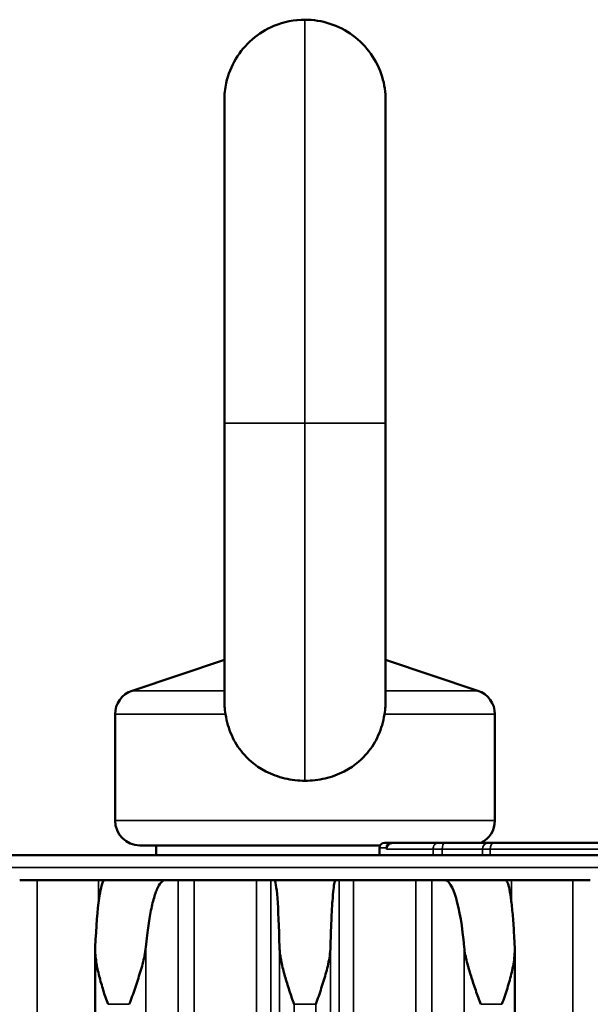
# Model space of a CAD drawing. Header units: millimetres. Extents: x 38 to 2514, y 38 to 1622.
# Tile 206 of 244: x 1738 to 1761, y 925 to 965. Entities that reach past the tile are written whole.
import ezdxf

# ---------------------------------------------------------------- set-up
doc = ezdxf.new("R2010")
doc.units = ezdxf.units.MM
doc.header["$LTSCALE"] = 7.692308
doc.layers.add('Visible (ISO)', color=7, linetype='Continuous', lineweight=50)
doc.layers.add('Visible Narrow (ISO)', color=7, linetype='Continuous', lineweight=35)

msp = doc.modelspace()

# ---------------------------------------------------------------- linework, layer by layer
at = {"layer": 'Visible (ISO)'}
for p, q in [((1746.175, 948.343), (1746.175, 961.343)), ((1752.672, 961.343), (1752.672, 948.343)), ((1746.175, 937.158), (1746.175, 948.343)), ((1752.672, 948.343), (1752.672, 937.158)), ((1746.175, 938.81), (1742.457, 937.571)), ((1752.672, 938.81), (1756.389, 937.571)), ((1741.773, 932.343), (1741.773, 936.622)), ((1757.073, 932.343), (1757.073, 936.622)), ((1752.889, 931.443), (1752.623, 931.443)), ((1752.968, 931.443), (1754.784, 931.443)), ((1754.784, 931.443), (1755.059, 931.443)), ((1756.797, 931.443), (1755.059, 931.443)), ((1756.797, 931.443), (1757.026, 931.443)), ((1757.026, 931.443), (1774.173, 931.443)), ((1742.773, 931.343), (1752.45, 931.343)), ((1743.423, 931.343), (1743.423, 930.943)), ((1752.423, 931.243), (1752.423, 930.943)), ((1752.733, 931.343), (1752.733, 931.343)), ((1796.008, 930.943), (1702.838, 930.943)), ((1737.93, 929.943), (1738.634, 929.943)), ((1741.1, 929.943), (1738.634, 929.943)), ((1741.1, 929.943), (1741.348, 929.943)), ((1741.348, 929.943), (1743.797, 929.943)), ((1743.797, 929.943), (1744.32, 929.943)), ((1744.32, 929.943), (1744.965, 929.943)), ((1747.474, 929.943), (1744.965, 929.943)), ((1747.474, 929.943), (1748.049, 929.943)), ((1748.049, 929.943), (1748.188, 929.943)), ((1750.658, 929.943), (1748.188, 929.943)), ((1750.658, 929.943), (1750.797, 929.943)), ((1750.797, 929.943), (1751.373, 929.943)), ((1753.881, 929.943), (1751.373, 929.943)), ((1753.881, 929.943), (1754.526, 929.943)), ((1754.526, 929.943), (1755.049, 929.943)), ((1755.049, 929.943), (1757.498, 929.943)), ((1757.498, 929.943), (1757.747, 929.943)), ((1760.212, 929.943), (1757.747, 929.943)), ((1760.212, 929.943), (1760.916, 929.943)), ((1740.973, 927.126), (1740.973, 819.906)), ((1757.873, 927.129), (1757.873, 819.906))]:
    msp.add_line(p, q, dxfattribs=at)
for centre, radius, start, end in [((1742.773, 936.622), 1, 108.4349, 180), ((1756.073, 936.622), 1, 0, 71.5651), ((1742.773, 932.343), 1, 180, 270), ((1756.073, 932.343), 1, 295.8419, 0), ((1752.623, 931.243), 0.2, 90, 180)]:
    msp.add_arc(centre, radius, start, end, dxfattribs=at)
for centre, major_axis, ratio, start_param, end_param in [((1752.785, 931.003), (-0.299, -0.405), 0.572214, 3.548178, 3.580729), ((1752.989, 931.234), (-0.233, 0.066), 0.848215, 5.036477, 5.066297), ((1741.348, 924.94), (0, 5.003), 0.084023, 6.283181, 7.374666), ((1748.188, 924.94), (0, 5.003), 0.047045, 5.191701, 6.283187), ((1755.048, 924.94), (0, 5.003), 0.177308, 5.191716, 6.283202)]:
    msp.add_ellipse(centre, major_axis=major_axis, ratio=ratio, start_param=start_param, end_param=end_param, dxfattribs=at)
for points, knots in [([(1746.175, 961.343), (1746.175, 961.461), (1746.181, 961.579), (1746.206, 961.813), (1746.225, 961.929), (1746.324, 962.384), (1746.458, 962.717), (1746.815, 963.308), (1747.039, 963.577), (1747.556, 964.026), (1747.856, 964.21), (1748.566, 964.504), (1748.998, 964.593), (1749.423, 964.593)], [0, 0, 0, 0, 0.0354862, 0.0354862, 0.0705616, 0.0705616, 0.1753177, 0.1753177, 0.2777512, 0.2777512, 0.3806926, 0.3806926, 0.508195, 0.508195, 0.508195, 0.508195]), ([(1749.423, 964.593), (1749.762, 964.593), (1750.106, 964.537), (1750.756, 964.325), (1751.072, 964.165), (1751.628, 963.755), (1751.875, 963.502), (1752.274, 962.938), (1752.431, 962.621), (1752.578, 962.139), (1752.613, 961.984), (1752.66, 961.667), (1752.672, 961.504), (1752.672, 961.343)], [0, 0, 0, 0, 0.1017908, 0.1017908, 0.2053413, 0.2053413, 0.308844, 0.308844, 0.4124845, 0.4124845, 0.45999, 0.45999, 0.5085534, 0.5085534, 0.5085534, 0.5085534]), ([(1746.175, 937.158), (1746.175, 937.09), (1746.178, 937.016), (1746.192, 936.837), (1746.206, 936.73), (1746.223, 936.622)], [-0.05805502, -0.05805502, -0.05805502, -0.05805502, -0.03295776, -0.03295776, -0.000001, -0.000001, -0.000001, -0.000001]), ([(1752.623, 936.622), (1752.64, 936.73), (1752.654, 936.837), (1752.668, 937.016), (1752.672, 937.09), (1752.672, 937.158)], [-0.12938181, -0.12938181, -0.12938181, -0.12938181, -0.09635767, -0.09635767, -0.07120943, -0.07120943, -0.07120943, -0.07120943]), ([(1746.223, 936.622), (1746.269, 936.327), (1746.349, 936.045), (1746.584, 935.518), (1746.733, 935.279), (1747.078, 934.866), (1747.372, 934.563), (1748.09, 934.196), (1748.346, 934.103), (1748.876, 933.977), (1749.15, 933.945), (1749.423, 933.945)], [-0.6884118, -0.6884118, -0.6884118, -0.6884118, -0.5041352, -0.5041352, -0.3283744, -0.3283744, -0.1642158, -0.1642158, -0.082066, -0.082066, -0.000001, -0.000001, -0.000001, -0.000001]), ([(1749.423, 933.945), (1749.696, 933.945), (1749.97, 933.977), (1750.499, 934.102), (1750.755, 934.195), (1751.473, 934.562), (1751.767, 934.864), (1752.113, 935.278), (1752.261, 935.517), (1752.497, 936.045), (1752.577, 936.327), (1752.623, 936.622)], [-0.3352873, -0.3352873, -0.3352873, -0.3352873, -0.295356, -0.295356, -0.2553835, -0.2553835, -0.1754345, -0.1754345, -0.0897931, -0.0897931, -0.000001, -0.000001, -0.000001, -0.000001]), ([(1752.889, 931.443), (1752.862, 931.443), (1752.837, 931.436), (1752.814, 931.425), (1752.791, 931.414), (1752.771, 931.397), (1752.755, 931.378), (1752.74, 931.358), (1752.729, 931.337), (1752.722, 931.315), (1752.714, 931.292), (1752.711, 931.267), (1752.711, 931.242)], [0.0009416, 0.0009416, 0.0009416, 0.0009416, 0.25, 0.25, 0.25, 0.5, 0.5, 0.5, 0.75, 0.75, 0.75, 1, 1, 1, 1]), ([(1752.957, 931.442), (1752.945, 931.442), (1752.933, 931.44), (1752.921, 931.438), (1752.909, 931.436), (1752.897, 931.433), (1752.886, 931.429), (1752.877, 931.427), (1752.869, 931.424), (1752.861, 931.42), (1752.851, 931.416), (1752.841, 931.411), (1752.832, 931.405), (1752.823, 931.399), (1752.814, 931.393), (1752.806, 931.387), (1752.799, 931.381), (1752.792, 931.375), (1752.786, 931.369), (1752.784, 931.368), (1752.783, 931.366), (1752.781, 931.364), (1752.776, 931.359), (1752.771, 931.354), (1752.767, 931.348), (1752.761, 931.341), (1752.756, 931.334), (1752.752, 931.328), (1752.749, 931.324), (1752.747, 931.321), (1752.745, 931.317), (1752.744, 931.315), (1752.743, 931.313), (1752.742, 931.311), (1752.739, 931.307), (1752.738, 931.304), (1752.736, 931.3), (1752.733, 931.295), (1752.731, 931.29), (1752.729, 931.285), (1752.728, 931.283), (1752.727, 931.281), (1752.727, 931.279), (1752.726, 931.277), (1752.725, 931.276), (1752.725, 931.274), (1752.724, 931.271), (1752.723, 931.269), (1752.722, 931.267), (1752.721, 931.263), (1752.72, 931.259), (1752.719, 931.256), (1752.719, 931.254), (1752.719, 931.253), (1752.718, 931.252), (1752.717, 931.249), (1752.717, 931.246), (1752.716, 931.244), (1752.716, 931.243), (1752.716, 931.243), (1752.711, 931.242)], [0.0153728, 0.0153728, 0.0153728, 0.0153728, 0.0680745, 0.0680745, 0.0680745, 0.1243372, 0.1243372, 0.1243372, 0.1666667, 0.1666667, 0.1666667, 0.2223356, 0.2223356, 0.2223356, 0.2800743, 0.2800743, 0.2800743, 0.3333333, 0.3333333, 0.3333333, 0.3484963, 0.3484963, 0.3484963, 0.3966265, 0.3966265, 0.3966265, 0.463566, 0.463566, 0.463566, 0.5, 0.5, 0.5, 0.5222968, 0.5222968, 0.5222968, 0.5654808, 0.5654808, 0.5654808, 0.6360766, 0.6360766, 0.6360766, 0.6666667, 0.6666667, 0.6666667, 0.6968691, 0.6968691, 0.6968691, 0.7437105, 0.7437105, 0.7437105, 0.8333333, 0.8333333, 0.8333333, 0.8686469, 0.8686469, 0.8686469, 0.9605823, 0.9605823, 0.9605823, 1, 1, 1, 1]), ([(1752.923, 931.443), (1752.922, 931.443), (1752.916, 931.443), (1752.909, 931.443), (1752.904, 931.443)], [0.6152115, 0.6152115, 0.6152115, 0.6152115, 0.6666667, 0.8421878, 0.8421878, 0.8421878, 0.8421878]), ([(1752.923, 931.443), (1752.925, 931.443), (1752.927, 931.443), (1752.932, 931.443), (1752.935, 931.443), (1752.939, 931.443)], [0, 0, 0, 0, 0.001489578, 0.001489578, 0.003007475, 0.003007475, 0.003007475, 0.003007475]), ([(1752.958, 931.443), (1752.953, 931.443), (1752.947, 931.443), (1752.941, 931.443), (1752.939, 931.443)], [0.1375768, 0.1375768, 0.1375768, 0.1375768, 0.3333333, 0.4012933, 0.4012933, 0.4012933, 0.4012933]), ([(1743.797, 929.943), (1743.743, 929.943), (1743.683, 929.912), (1743.566, 929.781), (1743.508, 929.68), (1743.407, 929.443), (1743.354, 929.286), (1743.255, 928.912), (1743.209, 928.695), (1743.131, 928.259), (1743.093, 927.999), (1743.042, 927.566), (1743.025, 927.406), (1743.01, 927.247)], [-0.7413344, -0.7413344, -0.7413344, -0.7413344, -0.6484803, -0.6484803, -0.5556262, -0.5556262, -0.4629019, -0.4629019, -0.3701777, -0.3701777, -0.2775841, -0.2775841, -0.2268131, -0.2268131, -0.2268131, -0.2268131]), ([(1750.658, 929.943), (1750.644, 929.943), (1750.628, 929.912), (1750.597, 929.781), (1750.582, 929.68), (1750.555, 929.443), (1750.541, 929.286), (1750.514, 928.912), (1750.502, 928.695), (1750.482, 928.259), (1750.472, 927.999), (1750.458, 927.566), (1750.454, 927.406), (1750.45, 927.247)], [-0.7413344, -0.7413344, -0.7413344, -0.7413344, -0.6484803, -0.6484803, -0.5556262, -0.5556262, -0.4629019, -0.4629019, -0.3701777, -0.3701777, -0.2775841, -0.2775841, -0.2268131, -0.2268131, -0.2268131, -0.2268131]), ([(1757.498, 929.943), (1757.524, 929.943), (1757.553, 929.912), (1757.608, 929.781), (1757.635, 929.68), (1757.683, 929.443), (1757.708, 929.286), (1757.755, 928.912), (1757.777, 928.695), (1757.814, 928.259), (1757.832, 927.999), (1757.856, 927.566), (1757.864, 927.406), (1757.871, 927.247)], [-0.7413344, -0.7413344, -0.7413344, -0.7413344, -0.6484803, -0.6484803, -0.5556262, -0.5556262, -0.4629019, -0.4629019, -0.3701777, -0.3701777, -0.2775841, -0.2775841, -0.2268131, -0.2268131, -0.2268131, -0.2268131])]:
    msp.add_open_spline(points, degree=3, knots=knots, dxfattribs=at)
for points in [[(1752.889, 931.443), (1752.894, 931.443), (1752.899, 931.443), (1752.904, 931.443)], [(1741.49, 924.943), (1741.457, 925.038), (1741.379, 925.222), (1741.298, 925.51), (1741.21, 925.794), (1741.134, 926.077), (1741.067, 926.358), (1741.013, 926.642), (1740.977, 926.934), (1740.97, 927.142), (1740.975, 927.247)], [(1743.01, 927.247), (1743, 927.13), (1742.962, 926.897), (1742.882, 926.564), (1742.788, 926.237), (1742.685, 925.914), (1742.575, 925.592), (1742.472, 925.266), (1742.384, 925.052), (1742.346, 924.943)], [(1748.991, 924.943), (1748.958, 925.038), (1748.879, 925.222), (1748.793, 925.51), (1748.699, 925.794), (1748.614, 926.077), (1748.537, 926.358), (1748.47, 926.642), (1748.419, 926.934), (1748.399, 927.142), (1748.397, 927.247)], [(1750.45, 927.247), (1750.447, 927.13), (1750.423, 926.897), (1750.36, 926.564), (1750.278, 926.237), (1750.184, 925.914), (1750.08, 925.592), (1749.981, 925.266), (1749.893, 925.052), (1749.855, 924.943)], [(1756.5, 924.943), (1756.467, 925.038), (1756.387, 925.222), (1756.3, 925.51), (1756.201, 925.794), (1756.109, 926.077), (1756.022, 926.358), (1755.944, 926.642), (1755.878, 926.934), (1755.845, 927.142), (1755.836, 927.247)], [(1757.871, 927.247), (1757.876, 927.13), (1757.867, 926.897), (1757.821, 926.564), (1757.753, 926.237), (1757.67, 925.914), (1757.574, 925.592), (1757.48, 925.266), (1757.394, 925.052), (1757.356, 924.943)]]:
    msp.add_open_spline(points, degree=3, dxfattribs=at)
at = {"layer": 'Visible Narrow (ISO)'}
for p, q in [((1749.423, 964.593), (1749.423, 948.343)), ((1749.423, 948.343), (1746.175, 948.343)), ((1752.672, 948.343), (1749.423, 948.343)), ((1749.423, 948.343), (1749.423, 933.945)), ((1742.457, 937.571), (1746.175, 937.571)), ((1752.672, 937.571), (1756.389, 937.571)), ((1741.773, 936.622), (1746.223, 936.622)), ((1752.623, 936.622), (1757.073, 936.622)), ((1741.773, 932.343), (1757.073, 932.343)), ((1752.423, 931.243), (1752.711, 931.243)), ((1752.711, 931.193), (1754.583, 931.193)), ((1754.583, 930.943), (1754.583, 931.193)), ((1754.583, 931.193), (1754.95, 931.193)), ((1756.572, 931.193), (1754.95, 931.193)), ((1754.95, 931.193), (1754.95, 930.943)), ((1756.572, 931.193), (1756.877, 931.193)), ((1756.572, 930.943), (1756.572, 931.193)), ((1756.877, 931.193), (1774.423, 931.193)), ((1756.877, 931.193), (1756.877, 930.943)), ((1796.508, 930.453), (1702.339, 930.453)), ((1738.634, 906.843), (1738.634, 929.943)), ((1741.1, 929.943), (1741.1, 928.977)), ((1744.32, 821.49), (1744.32, 929.943)), ((1744.965, 906.843), (1744.965, 929.943)), ((1747.474, 929.943), (1747.474, 906.843)), ((1748.049, 929.943), (1748.049, 822.267)), ((1750.797, 822.267), (1750.797, 929.943)), ((1751.373, 906.843), (1751.373, 929.943)), ((1753.881, 929.943), (1753.881, 906.843)), ((1754.526, 929.943), (1754.526, 821.49)), ((1757.747, 928.977), (1757.747, 929.943)), ((1760.212, 929.943), (1760.212, 906.843)), ((1743.01, 927.247), (1743.01, 820.95)), ((1748.397, 927.247), (1748.397, 822.273)), ((1750.45, 927.247), (1750.45, 822.273)), ((1755.836, 927.247), (1755.836, 820.95)), ((1742.346, 924.943), (1741.49, 924.943)), ((1748.991, 924.943), (1749.855, 924.943)), ((1748.991, 924.943), (1748.991, 822.289)), ((1749.855, 924.943), (1749.855, 822.289)), ((1757.356, 924.943), (1756.5, 924.943))]:
    msp.add_line(p, q, dxfattribs=at)
for centre, ratio, start_param, end_param in [((1754.784, 931.193), 0.803656, 6.283178, 7.853982), ((1755.059, 931.193), 0.436319, 0, 1.570796), ((1756.797, 931.193), 0.899792, 0, 1.570796), ((1757.026, 931.193), 0.595094, 0, 1.570796)]:
    msp.add_ellipse(centre, major_axis=(0, 0.25), ratio=ratio, start_param=start_param, end_param=end_param, dxfattribs=at)
msp.add_open_spline([(1752.711, 931.242), (1752.713, 931.234), (1752.71, 931.218), (1752.711, 931.201), (1752.711, 931.193)], degree=3, knots=[0.0027573, 0.0027573, 0.0027573, 0.0027573, 0.5, 1, 1, 1, 1], dxfattribs=at)

doc.saveas('drawing.dxf')
